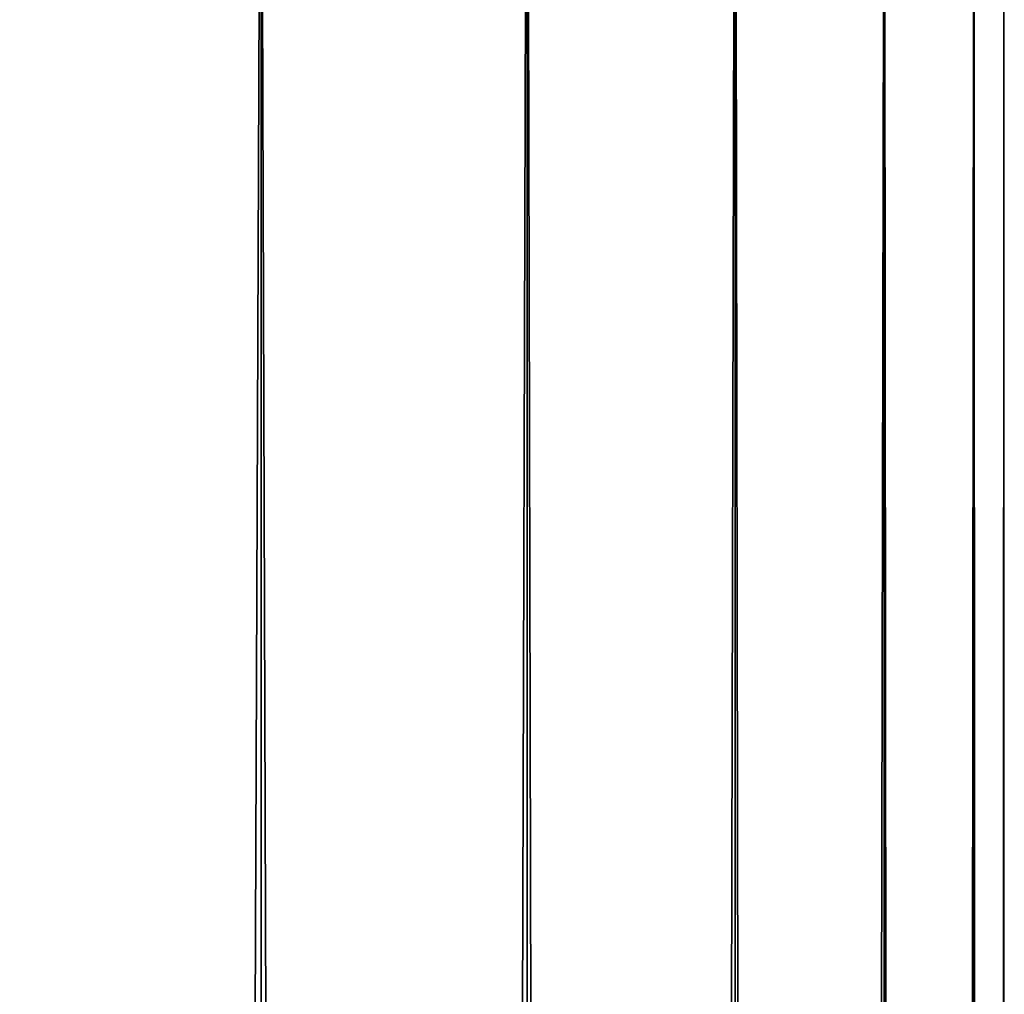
# Model space of a CAD drawing. Header units: millimetres. Extents: x -68 to 68, y 0 to 255.
# Tile 204 of 217: x 39.95 to 42.5, y 247.03 to 249.56. Entities that reach past the tile are written whole.
import ezdxf

# ---------------------------------------------------------------- set-up
doc = ezdxf.new("R2010")
doc.units = ezdxf.units.MM
doc.header["$LTSCALE"] = 41.718519
for name, color, linetype in [('36', 7, 'CONTINUOUS'), ('37', 7, 'CONTINUOUS'), ('39', 7, 'CONTINUOUS'), ('40', 7, 'CONTINUOUS'), ('82', 7, 'CONTINUOUS'), ('83', 7, 'CONTINUOUS')]:
    doc.layers.add(name, color=color, linetype=linetype)

msp = doc.modelspace()

# ---------------------------------------------------------------- linework, layer by layer
at = {"layer": '36', "color": 252, "linetype": 'Continuous', "true_color": 0x96918c}
for points in [[(43.4871, 252, 47.7297), (35.0018, 252, 39.2444), (35.0018, 30, 39.2444), (43.4871, 252, 47.7297)], [(43.4871, 30, 47.7297), (43.4871, 252, 47.7297), (35.0018, 30, 39.2444), (43.4871, 30, 47.7297)]]:
    msp.add_3dface(points, dxfattribs=at)
at = {"layer": '37', "color": 252, "linetype": 'Continuous', "true_color": 0x96918c}
for points in [[(39.2444, 30, 35.0018), (39.2444, 252, 35.0018), (47.7297, 30, 43.4871), (39.2444, 30, 35.0018)], [(47.7297, 30, 43.4871), (39.2444, 252, 35.0018), (47.7297, 252, 43.4871), (47.7297, 30, 43.4871)]]:
    msp.add_3dface(points, dxfattribs=at)
at = {"layer": '39', "color": 252, "linetype": 'Continuous', "true_color": 0x96918c}
for points in [[(47.7297, 252, -43.4871), (39.2444, 252, -35.0018), (39.2444, 30, -35.0018), (47.7297, 252, -43.4871)], [(47.7297, 30, -43.4871), (47.7297, 252, -43.4871), (39.2444, 30, -35.0018), (47.7297, 30, -43.4871)]]:
    msp.add_3dface(points, dxfattribs=at)
at = {"layer": '40', "color": 252, "linetype": 'Continuous', "true_color": 0x96918c}
for points in [[(35.0018, 30, -39.2444), (35.0018, 252, -39.2444), (43.4871, 30, -47.7297), (35.0018, 30, -39.2444)], [(43.4871, 30, -47.7297), (35.0018, 252, -39.2444), (43.4871, 252, -47.7297), (43.4871, 30, -47.7297)]]:
    msp.add_3dface(points, dxfattribs=at)
at = {"layer": '82', "color": 250, "linetype": 'Continuous', "true_color": 0x1c1c1c}
for points in [[(39.7382, 251, -15.0707), (40.5756, 251, -12.6439), (39.7382, 27.5, -15.0707), (39.7382, 251, -15.0707)], [(39.7382, 27.5, -15.0707), (40.5756, 251, -12.6439), (40.5756, 27.5, -12.6439), (39.7382, 27.5, -15.0707)], [(40.5756, 251, -12.6439), (41.265, 251, -10.1709), (40.5756, 27.5, -12.6439), (40.5756, 251, -12.6439)], [(40.5756, 27.5, -12.6439), (41.265, 251, -10.1709), (41.265, 27.5, -10.1709), (40.5756, 27.5, -12.6439)], [(41.265, 251, -10.1709), (41.8038, 251, -7.6608), (41.265, 27.5, -10.1709), (41.265, 251, -10.1709)], [(41.265, 27.5, -10.1709), (41.8038, 251, -7.6608), (41.8038, 27.5, -7.6608), (41.265, 27.5, -10.1709)], [(41.8038, 251, -7.6608), (42.1901, 251, -5.1228), (41.8038, 27.5, -7.6608), (41.8038, 251, -7.6608)], [(41.8038, 27.5, -7.6608), (42.1901, 251, -5.1228), (42.1901, 27.5, -5.1228), (41.8038, 27.5, -7.6608)], [(42.1901, 251, -5.1228), (42.4225, 251, -2.5661), (42.1901, 27.5, -5.1228), (42.1901, 251, -5.1228)], [(42.1901, 27.5, -5.1228), (42.4225, 251, -2.5661), (42.4225, 27.5, -2.5661), (42.1901, 27.5, -5.1228)], [(42.4225, 251, -2.5661), (42.5, 251), (42.4225, 27.5, -2.5661), (42.4225, 251, -2.5661)], [(42.4225, 27.5, -2.5661), (42.5, 251), (42.5, 27.5), (42.4225, 27.5, -2.5661)]]:
    msp.add_3dface(points, dxfattribs=at)
at = {"layer": '83', "color": 250, "linetype": 'Continuous', "true_color": 0x1c1c1c}
for points in [[(40.5756, 251, 12.6439), (39.7382, 251, 15.0707), (40.5756, 27.5, 12.6439), (40.5756, 251, 12.6439)], [(40.5756, 27.5, 12.6439), (39.7382, 251, 15.0707), (39.7382, 27.5, 15.0707), (40.5756, 27.5, 12.6439)], [(41.265, 251, 10.1709), (40.5756, 251, 12.6439), (41.265, 27.5, 10.1709), (41.265, 251, 10.1709)], [(41.265, 27.5, 10.1709), (40.5756, 251, 12.6439), (40.5756, 27.5, 12.6439), (41.265, 27.5, 10.1709)], [(41.8038, 251, 7.6608), (41.265, 251, 10.1709), (41.8038, 27.5, 7.6608), (41.8038, 251, 7.6608)], [(41.8038, 27.5, 7.6608), (41.265, 251, 10.1709), (41.265, 27.5, 10.1709), (41.8038, 27.5, 7.6608)], [(42.1901, 251, 5.1228), (41.8038, 251, 7.6608), (42.1901, 27.5, 5.1228), (42.1901, 251, 5.1228)], [(42.1901, 27.5, 5.1228), (41.8038, 251, 7.6608), (41.8038, 27.5, 7.6608), (42.1901, 27.5, 5.1228)], [(42.4225, 251, 2.5661), (42.1901, 251, 5.1228), (42.4225, 27.5, 2.5661), (42.4225, 251, 2.5661)], [(42.4225, 27.5, 2.5661), (42.1901, 251, 5.1228), (42.1901, 27.5, 5.1228), (42.4225, 27.5, 2.5661)], [(42.5, 27.5), (42.5, 251), (42.4225, 251, 2.5661), (42.5, 27.5)], [(42.5, 27.5), (42.4225, 251, 2.5661), (42.4225, 27.5, 2.5661), (42.5, 27.5)]]:
    msp.add_3dface(points, dxfattribs=at)

doc.saveas('drawing.dxf')
